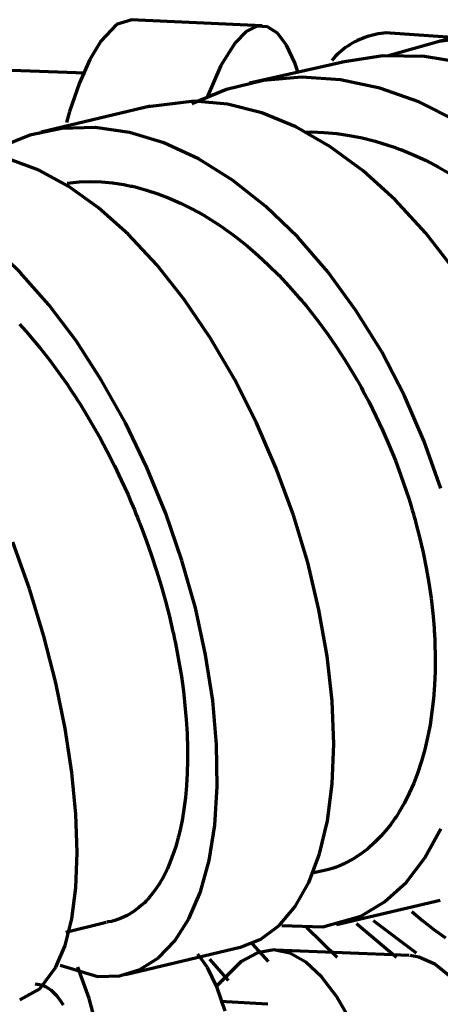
# Model space of a CAD drawing. Header units: millimetres. Extents: x 76 to 932, y 218 to 766.
# Tile 10 of 98: x 363 to 378, y 248 to 284. Entities that reach past the tile are written whole.
import ezdxf

# ---------------------------------------------------------------- set-up
doc = ezdxf.new("R2010")
doc.units = ezdxf.units.MM
doc.layers.add('Livello 1', color=18, linetype='Continuous', true_color=0x000000)

msp = doc.modelspace()

# ---------------------------------------------------------------- linework, layer by layer
at = {"layer": 'Livello 1', "color": 18, "lineweight": 70, "true_color": 0x000000}
for p, q in [((366.702, 283.94), (366.145, 283.767)), ((371.454, 283.72), (366.677, 283.942)), ((366.145, 283.767), (365.577, 283.163)), ((370.865, 283.507), (370.463, 283.102)), ((371.26, 283.702), (370.865, 283.507)), ((371.644, 283.684), (371.26, 283.702)), ((372.008, 283.453), (371.644, 283.684)), ((380.75, 283.714), (377.917, 283.159)), ((365.577, 283.163), (365.185, 282.498)), ((372.339, 283.014), (372.008, 283.453)), ((374.827, 283.136), (374.74, 283.088)), ((374.915, 283.181), (374.827, 283.136)), ((375.006, 283.223), (374.915, 283.181)), ((375.097, 283.262), (375.006, 283.223)), ((375.19, 283.297), (375.097, 283.262)), ((375.284, 283.329), (375.19, 283.297)), ((375.379, 283.358), (375.284, 283.329)), ((375.475, 283.384), (375.379, 283.358)), ((375.572, 283.406), (375.475, 283.384)), ((375.67, 283.425), (375.572, 283.406)), ((375.768, 283.44), (375.67, 283.425)), ((375.867, 283.452), (375.768, 283.44)), ((375.966, 283.461), (375.867, 283.452)), ((378.552, 283.282), (375.945, 283.463)), ((377.889, 283.154), (376.005, 282.616)), ((379.458, 283.349), (377.889, 283.154)), ((370.463, 283.102), (369.944, 282.275)), ((372.636, 282.372), (372.339, 283.014)), ((374.332, 282.805), (374.257, 282.74)), ((374.409, 282.867), (374.332, 282.805)), ((374.489, 282.927), (374.409, 282.867)), ((374.571, 282.984), (374.489, 282.927)), ((374.654, 283.037), (374.571, 282.984)), ((374.74, 283.088), (374.654, 283.037)), ((365.185, 282.498), (364.804, 281.642)), ((374.498, 282.425), (370.992, 281.638)), ((374.045, 282.53), (373.98, 282.455)), ((374.113, 282.602), (374.045, 282.53)), ((374.184, 282.672), (374.113, 282.602)), ((374.257, 282.74), (374.184, 282.672)), ((375.846, 282.623), (374.368, 282.395)), ((377.363, 282.605), (375.846, 282.623)), ((378.77, 282.371), (377.363, 282.605)), ((365.023, 281.999), (361.999, 282.103)), ((369.944, 282.275), (369.447, 281.126)), ((372.749, 282.045), (372.636, 282.372)), ((371.496, 281.734), (370.156, 281.41)), ((372.886, 281.85), (371.496, 281.734)), ((374.304, 281.757), (372.886, 281.85)), ((375.733, 281.455), (374.304, 281.757)), ((364.804, 281.642), (364.444, 280.606)), ((370.156, 281.41), (368.893, 280.888)), ((377.155, 280.95), (375.733, 281.455)), ((368.977, 280.978), (367.288, 280.773)), ((370.194, 280.867), (368.977, 280.978)), ((367.379, 280.797), (363.411, 279.859)), ((371.433, 280.554), (370.194, 280.867)), ((378.552, 280.249), (377.155, 280.95)), ((364.444, 280.606), (364.328, 280.208)), ((372.678, 280.042), (371.433, 280.554)), ((364.165, 279.989), (363.001, 279.75)), ((365.375, 280.02), (364.165, 279.989)), ((366.617, 279.842), (365.375, 280.02)), ((373.913, 279.337), (372.678, 280.042)), ((363.001, 279.75), (361.901, 279.307)), ((367.873, 279.46), (366.617, 279.842)), ((373.013, 279.859), (373.239, 279.86)), ((373.239, 279.86), (373.701, 279.842)), ((373.701, 279.842), (374.167, 279.8)), ((374.167, 279.8), (374.629, 279.733)), ((374.629, 279.733), (375.095, 279.642)), ((375.095, 279.642), (375.56, 279.526)), ((369.133, 278.878), (367.873, 279.46)), ((375.123, 278.451), (373.913, 279.337)), ((375.56, 279.526), (376.026, 279.385)), ((376.026, 279.385), (376.146, 279.346)), ((376.146, 279.346), (376.262, 279.305)), ((376.262, 279.305), (376.319, 279.284)), ((376.319, 279.284), (376.379, 279.263)), ((376.379, 279.263), (376.439, 279.241)), ((376.439, 279.241), (376.495, 279.219)), ((376.495, 279.219), (376.728, 279.127)), ((363.322, 278.474), (362.246, 278.868)), ((370.374, 278.105), (369.133, 278.878)), ((376.728, 279.127), (376.957, 279.03)), ((376.957, 279.03), (377.416, 278.818)), ((364.412, 277.882), (363.322, 278.474)), ((377.416, 278.818), (377.871, 278.584)), ((377.871, 278.584), (378.315, 278.329)), ((376.294, 277.395), (375.123, 278.451)), ((364.363, 277.997), (364.807, 278.043)), ((365.499, 277.105), (364.412, 277.882)), ((364.807, 278.043), (365.203, 278.056)), ((365.203, 278.056), (365.601, 278.045)), ((365.601, 278.045), (366.007, 278.008)), ((366.007, 278.008), (366.416, 277.947)), ((366.416, 277.947), (366.518, 277.928)), ((366.518, 277.928), (366.621, 277.907)), ((366.621, 277.907), (366.674, 277.896)), ((366.674, 277.896), (366.727, 277.885)), ((366.727, 277.885), (366.78, 277.873)), ((366.78, 277.873), (366.829, 277.861)), ((366.829, 277.861), (367.037, 277.808)), ((367.037, 277.808), (367.245, 277.75)), ((371.581, 277.154), (370.374, 278.105)), ((367.245, 277.75), (367.658, 277.615)), ((367.658, 277.615), (368.067, 277.457)), ((368.067, 277.457), (368.48, 277.276)), ((366.571, 276.151), (365.499, 277.105)), ((368.48, 277.276), (368.889, 277.071)), ((368.889, 277.071), (369.298, 276.843)), ((372.745, 276.038), (371.581, 277.154)), ((377.405, 276.184), (376.294, 277.395)), ((369.298, 276.843), (369.708, 276.592)), ((369.708, 276.592), (369.761, 276.559)), ((369.761, 276.559), (369.81, 276.525)), ((369.81, 276.525), (369.863, 276.491)), ((369.863, 276.491), (369.912, 276.457)), ((369.912, 276.457), (370.014, 276.388)), ((370.014, 276.388), (370.117, 276.317)), ((367.612, 275.034), (366.571, 276.151)), ((370.117, 276.317), (370.318, 276.172)), ((370.318, 276.172), (370.515, 276.022)), ((370.515, 276.022), (370.911, 275.708)), ((373.842, 274.772), (372.745, 276.038)), ((378.446, 274.835), (377.405, 276.184)), ((362.645, 274.754), (361.573, 275.769)), ((370.911, 275.708), (371.299, 275.374)), ((371.299, 275.374), (371.683, 275.022)), ((368.614, 273.771), (367.612, 275.034)), ((371.683, 275.022), (372.057, 274.65)), ((363.682, 273.579), (362.645, 274.754)), ((372.057, 274.65), (372.427, 274.259)), ((374.865, 273.375), (373.842, 274.772)), ((372.427, 274.259), (372.791, 273.848)), ((372.791, 273.848), (372.837, 273.795)), ((364.677, 272.263), (363.682, 273.579)), ((369.563, 272.378), (368.614, 273.771)), ((372.837, 273.795), (372.883, 273.743)), ((372.883, 273.743), (372.928, 273.689)), ((372.928, 273.689), (372.971, 273.636)), ((372.971, 273.636), (373.059, 273.528)), ((373.059, 273.528), (373.147, 273.42)), ((373.147, 273.42), (373.32, 273.201)), ((373.32, 273.201), (373.493, 272.979)), ((375.8, 271.867), (374.865, 273.375)), ((362.617, 272.874), (362.705, 272.78)), ((362.705, 272.78), (362.878, 272.589)), ((373.493, 272.979), (373.825, 272.525)), ((362.878, 272.589), (363.047, 272.393)), ((363.047, 272.393), (363.382, 271.992)), ((373.825, 272.525), (374.146, 272.057)), ((365.608, 270.825), (364.677, 272.263)), ((370.445, 270.875), (369.563, 272.378)), ((374.146, 272.057), (374.459, 271.577)), ((363.382, 271.992), (363.71, 271.574)), ((376.629, 270.269), (375.8, 271.867)), ((363.71, 271.574), (364.031, 271.141)), ((374.459, 271.577), (374.759, 271.084)), ((364.031, 271.141), (364.349, 270.692)), ((374.759, 271.084), (374.904, 270.832)), ((364.349, 270.692), (364.504, 270.461)), ((366.473, 269.284), (365.608, 270.825)), ((371.249, 269.284), (370.445, 270.875)), ((374.904, 270.832), (375.049, 270.578)), ((364.504, 270.461), (364.659, 270.227)), ((375.049, 270.578), (375.119, 270.449)), ((375.119, 270.449), (375.19, 270.32)), ((375.19, 270.32), (375.225, 270.255)), ((375.225, 270.255), (375.257, 270.189)), ((377.352, 268.604), (376.629, 270.269)), ((364.659, 270.227), (364.733, 270.108)), ((364.733, 270.108), (364.811, 269.988)), ((364.811, 269.988), (364.846, 269.928)), ((364.846, 269.928), (364.885, 269.868)), ((375.257, 270.189), (375.292, 270.124)), ((375.292, 270.124), (375.327, 270.058)), ((375.327, 270.058), (375.592, 269.531)), ((364.885, 269.868), (364.924, 269.807)), ((364.924, 269.807), (364.959, 269.746)), ((364.959, 269.746), (365.256, 269.254)), ((375.592, 269.531), (375.842, 268.998)), ((365.256, 269.254), (365.538, 268.753)), ((367.252, 267.664), (366.473, 269.284)), ((371.965, 267.626), (371.249, 269.284)), ((375.842, 268.998), (376.075, 268.46)), ((365.538, 268.753), (365.809, 268.244)), ((376.075, 268.46), (376.297, 267.916)), ((377.952, 266.897), (377.352, 268.604)), ((365.809, 268.244), (366.074, 267.726)), ((376.297, 267.916), (376.502, 267.368)), ((366.074, 267.726), (366.324, 267.2)), ((367.944, 265.987), (367.252, 267.664)), ((372.59, 265.926), (371.965, 267.626)), ((366.324, 267.2), (366.568, 266.665)), ((376.502, 267.368), (376.696, 266.814)), ((366.568, 266.665), (366.684, 266.394)), ((376.696, 266.814), (376.784, 266.535)), ((366.684, 266.394), (366.801, 266.121)), ((376.784, 266.535), (376.873, 266.255)), ((366.801, 266.121), (366.857, 265.984)), ((366.857, 265.984), (366.914, 265.847)), ((368.533, 264.277), (367.944, 265.987)), ((376.873, 266.255), (376.915, 266.114)), ((376.915, 266.114), (376.957, 265.974)), ((376.957, 265.974), (376.975, 265.903)), ((366.914, 265.847), (366.938, 265.777)), ((366.938, 265.777), (366.966, 265.709)), ((366.966, 265.709), (366.995, 265.64)), ((366.995, 265.64), (367.023, 265.57)), ((373.108, 264.206), (372.59, 265.926)), ((376.975, 265.903), (376.996, 265.833)), ((376.996, 265.833), (377.017, 265.762)), ((377.017, 265.762), (377.035, 265.692)), ((377.035, 265.692), (377.179, 265.13)), ((367.023, 265.57), (367.231, 265.018)), ((362.987, 263.248), (362.38, 264.954)), ((367.231, 265.018), (367.425, 264.464)), ((377.179, 265.13), (377.31, 264.572)), ((377.31, 264.572), (377.423, 264.016)), ((367.425, 264.464), (367.605, 263.911)), ((369.02, 262.558), (368.533, 264.277)), ((373.518, 262.491), (373.108, 264.206)), ((367.605, 263.911), (367.774, 263.357)), ((377.423, 264.016), (377.518, 263.465)), ((377.518, 263.465), (377.596, 262.916)), ((363.509, 261.533), (362.987, 263.248)), ((367.774, 263.357), (367.933, 262.804)), ((367.933, 262.804), (368.074, 262.249)), ((377.596, 262.916), (377.659, 262.37)), ((369.394, 260.855), (369.02, 262.558)), ((373.814, 260.806), (373.518, 262.491)), ((377.659, 262.37), (377.684, 262.098)), ((368.074, 262.249), (368.141, 261.972)), ((377.684, 262.098), (377.705, 261.828)), ((368.141, 261.972), (368.205, 261.695)), ((368.205, 261.695), (368.222, 261.626)), ((377.705, 261.828), (377.709, 261.76)), ((377.709, 261.76), (377.716, 261.693)), ((377.716, 261.693), (377.719, 261.625)), ((363.943, 259.833), (363.509, 261.533)), ((368.222, 261.626), (368.236, 261.556)), ((368.236, 261.556), (368.251, 261.487)), ((368.251, 261.487), (368.265, 261.418)), ((368.265, 261.418), (368.293, 261.28)), ((377.719, 261.625), (377.723, 261.558)), ((377.723, 261.558), (377.73, 261.424)), ((377.73, 261.424), (377.733, 261.291)), ((377.733, 261.291), (377.747, 260.766)), ((368.293, 261.28), (368.321, 261.143)), ((368.321, 261.143), (368.423, 260.598)), ((368.423, 260.598), (368.512, 260.062)), ((369.651, 259.19), (369.394, 260.855)), ((373.994, 259.173), (373.814, 260.806)), ((377.747, 260.766), (377.744, 260.251)), ((377.744, 260.251), (377.723, 259.749)), ((368.512, 260.062), (368.586, 259.534)), ((364.285, 258.173), (363.943, 259.833)), ((368.586, 259.534), (368.642, 259.013)), ((377.723, 259.749), (377.684, 259.257)), ((369.792, 257.588), (369.651, 259.19)), ((374.054, 257.617), (373.994, 259.173)), ((377.684, 259.257), (377.631, 258.776)), ((368.642, 259.013), (368.688, 258.501)), ((368.688, 258.501), (368.72, 257.997)), ((377.631, 258.776), (377.56, 258.307)), ((364.529, 256.576), (364.285, 258.173)), ((377.518, 258.077), (377.507, 258.02)), ((377.539, 258.192), (377.518, 258.077)), ((377.56, 258.307), (377.539, 258.192)), ((368.72, 257.997), (368.723, 257.872)), ((368.723, 257.872), (368.727, 257.748)), ((368.727, 257.748), (368.73, 257.686)), ((377.472, 257.85), (377.423, 257.627)), ((377.483, 257.907), (377.472, 257.85)), ((377.497, 257.963), (377.483, 257.907)), ((377.507, 258.02), (377.497, 257.963)), ((368.73, 257.686), (368.734, 257.624)), ((368.734, 257.624), (368.734, 257.562)), ((368.734, 257.562), (368.734, 257.501)), ((368.734, 257.501), (368.737, 257.257)), ((369.817, 256.072), (369.792, 257.588)), ((373.997, 256.16), (374.054, 257.617)), ((377.37, 257.408), (377.25, 256.985)), ((377.423, 257.627), (377.37, 257.408)), ((368.737, 257.018), (368.723, 256.55)), ((368.737, 257.257), (368.737, 257.018)), ((377.25, 256.985), (377.116, 256.58)), ((364.673, 255.065), (364.529, 256.576)), ((368.723, 256.55), (368.699, 256.097)), ((377.116, 256.58), (376.968, 256.193)), ((368.699, 256.097), (368.656, 255.661)), ((369.725, 254.662), (369.817, 256.072)), ((373.825, 254.822), (373.997, 256.16)), ((376.968, 256.193), (376.805, 255.824)), ((368.656, 255.661), (368.603, 255.239)), ((376.805, 255.824), (376.629, 255.473)), ((368.603, 255.239), (368.536, 254.833)), ((376.629, 255.473), (376.439, 255.141)), ((364.719, 253.662), (364.673, 255.065)), ((376.259, 254.865), (376.23, 254.828)), ((376.283, 254.904), (376.259, 254.865)), ((376.312, 254.943), (376.283, 254.904)), ((376.336, 254.981), (376.312, 254.943)), ((376.389, 255.06), (376.336, 254.981)), ((376.439, 255.141), (376.389, 255.06)), ((368.536, 254.833), (368.455, 254.443)), ((369.521, 253.378), (369.725, 254.662)), ((373.539, 253.623), (373.825, 254.822)), ((376.015, 254.537), (375.782, 254.27)), ((376.125, 254.679), (376.015, 254.537)), ((376.23, 254.828), (376.125, 254.679)), ((377.373, 253.469), (377.952, 254.526)), ((368.385, 254.161), (368.371, 254.115)), ((368.395, 254.207), (368.385, 254.161)), ((368.409, 254.254), (368.395, 254.207)), ((368.431, 254.348), (368.409, 254.254)), ((368.455, 254.443), (368.431, 254.348)), ((375.782, 254.27), (375.543, 254.025)), ((368.307, 253.89), (368.251, 253.716)), ((368.36, 254.069), (368.307, 253.89)), ((368.371, 254.115), (368.36, 254.069)), ((375.292, 253.804), (375.027, 253.606)), ((375.543, 254.025), (375.292, 253.804)), ((364.666, 252.386), (364.719, 253.662)), ((368.251, 253.716), (368.131, 253.384)), ((373.147, 252.58), (373.539, 253.623)), ((374.756, 253.43), (374.47, 253.278)), ((375.027, 253.606), (374.756, 253.43)), ((376.689, 252.581), (377.373, 253.469)), ((368, 253.073), (367.855, 252.784)), ((368.131, 253.384), (368, 253.073)), ((369.207, 252.239), (369.521, 253.378)), ((374.029, 253.097), (373.877, 253.049)), ((374.177, 253.151), (374.029, 253.097)), ((374.251, 253.18), (374.177, 253.151)), ((374.325, 253.211), (374.251, 253.18)), ((374.361, 253.227), (374.325, 253.211)), ((374.4, 253.244), (374.361, 253.227)), ((374.435, 253.261), (374.4, 253.244)), ((374.47, 253.278), (374.435, 253.261)), ((367.855, 252.784), (367.7, 252.515)), ((373.877, 253.049), (373.327, 252.93)), ((364.518, 251.256), (364.666, 252.386)), ((367.7, 252.515), (367.531, 252.268)), ((372.657, 251.708), (373.147, 252.58)), ((375.906, 251.874), (376.689, 252.581)), ((367.309, 251.99), (367.284, 251.964)), ((367.33, 252.016), (367.309, 251.99)), ((367.355, 252.043), (367.33, 252.016)), ((367.531, 252.268), (367.355, 252.043)), ((368.787, 251.26), (369.207, 252.239)), ((366.966, 251.662), (366.758, 251.509)), ((367.065, 251.748), (366.966, 251.662)), ((367.164, 251.84), (367.065, 251.748)), ((367.213, 251.888), (367.164, 251.84)), ((367.259, 251.938), (367.213, 251.888)), ((367.284, 251.964), (367.259, 251.938)), ((372.075, 251.019), (372.657, 251.708)), ((374.156, 251.054), (377.931, 251.933)), ((375.042, 251.358), (375.906, 251.874)), ((366.317, 251.276), (366.088, 251.196)), ((366.543, 251.38), (366.317, 251.276)), ((366.758, 251.509), (366.543, 251.38)), ((373.655, 250.965), (375.042, 251.358)), ((376.894, 251.52), (377.293, 251.189)), ((364.278, 250.288), (364.518, 251.256)), ((364.3, 250.777), (365.778, 251.13)), ((365.848, 251.141), (365.802, 251.134)), ((365.968, 251.165), (365.848, 251.141)), ((366.088, 251.196), (365.968, 251.165)), ((368.275, 250.455), (368.787, 251.26)), ((371.401, 250.52), (372.075, 251.019)), ((372.166, 251.008), (373.655, 250.965)), ((373.066, 250.949), (374.184, 249.864)), ((374.883, 251.087), (376.343, 249.862)), ((377.063, 250.01), (375.5, 251.179)), ((377.293, 251.189), (377.704, 250.872)), ((377.704, 250.872), (378.124, 250.567)), ((363.947, 249.496), (364.278, 250.288)), ((366.48, 249.23), (370.646, 250.225)), ((367.676, 249.834), (368.275, 250.455)), ((370.66, 250.227), (371.401, 250.52)), ((371.087, 250.346), (371.673, 249.708)), ((369.457, 249.483), (369.111, 249.971)), ((371.277, 250.023), (370.692, 249.711)), ((371.87, 250.124), (371.277, 250.023)), ((372.459, 250.011), (371.87, 250.124)), ((376.798, 249.919), (371.923, 250.122)), ((373.041, 249.686), (372.459, 250.011)), ((377.155, 249.867), (376.841, 249.918)), ((377.733, 249.611), (377.155, 249.867)), ((363.358, 248.713), (363.947, 249.496)), ((364.102, 249.569), (365.467, 249.165)), ((365.16, 248.355), (364.744, 249.497)), ((367.002, 249.41), (367.676, 249.834)), ((369.796, 248.783), (369.457, 249.483)), ((369.528, 249.79), (370.209, 249.009)), ((370.692, 249.711), (369.806, 248.825)), ((373.613, 249.153), (373.041, 249.686)), ((378.305, 249.149), (377.733, 249.611)), ((365.467, 249.165), (366.261, 249.185)), ((366.261, 249.185), (367.002, 249.41)), ((374.163, 248.42), (373.613, 249.153)), ((363.188, 248.895), (363.435, 248.855)), ((363.435, 248.855), (363.569, 248.797)), ((363.569, 248.797), (363.703, 248.714)), ((370.11, 247.894), (369.796, 248.783)), ((362.634, 248.312), (363.358, 248.713)), ((363.703, 248.714), (363.735, 248.689)), ((363.735, 248.689), (363.767, 248.662)), ((363.767, 248.662), (363.784, 248.648)), ((363.784, 248.648), (363.799, 248.634)), ((363.799, 248.634), (363.816, 248.619)), ((363.816, 248.619), (363.834, 248.604)), ((363.834, 248.604), (363.897, 248.54)), ((363.897, 248.54), (363.961, 248.47)), ((363.961, 248.47), (364.084, 248.311)), ((374.696, 247.497), (374.163, 248.42)), ((364.084, 248.311), (364.208, 248.128)), ((365.541, 246.905), (365.16, 248.355)), ((371.658, 248.158), (369.926, 248.25))]:
    msp.add_line(p, q, dxfattribs=at)

doc.saveas('drawing.dxf')
